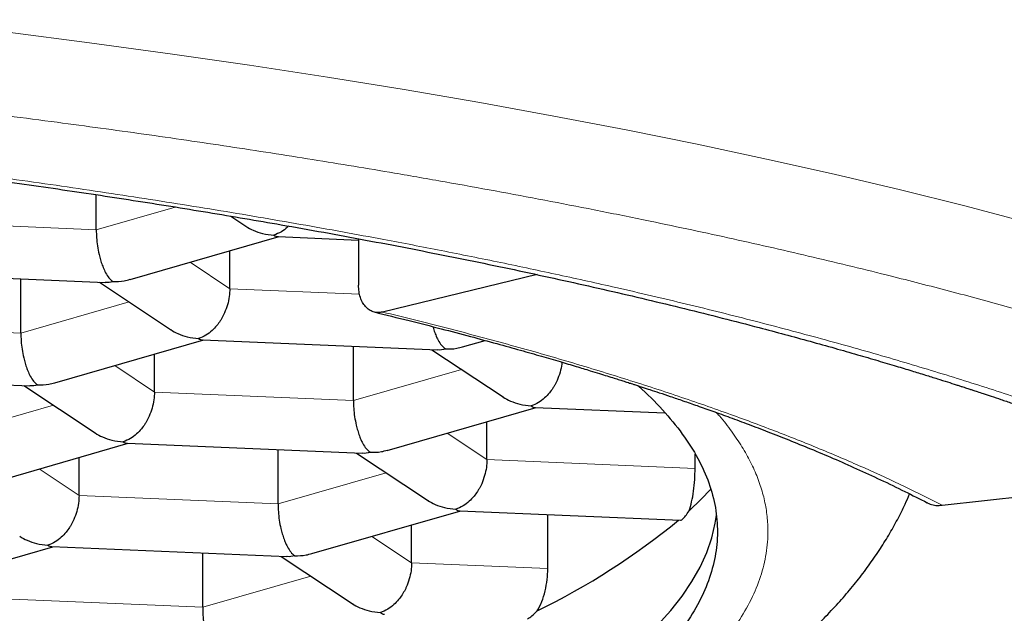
# Model space of a CAD drawing. Header units: millimetres. Extents: x 8 to 623, y 12 to 616.
# Tile 41 of 48: x 329.63 to 332.56, y 542.41 to 544.17. Entities that reach past the tile are written whole.
import ezdxf

# ---------------------------------------------------------------- set-up
doc = ezdxf.new("R2010")
doc.units = ezdxf.units.MM

msp = doc.modelspace()

# ---------------------------------------------------------------- linework, layer by layer
at = {"color": 7, "linetype": 'Continuous', "lineweight": 30}
for p, q in [((329.8571, 543.5471), (329.8571, 543.6511)), ((330.2572, 543.5874), (330.3015, 543.5579)), ((329.9577, 543.399), (330.4003, 543.5266)), ((330.3972, 543.5267), (330.6366, 543.5165)), ((330.6366, 543.5202), (330.6366, 543.3823)), ((330.254, 543.3717), (330.254, 543.4844)), ((329.185, 543.42), (329.8836, 543.3902)), ((329.6331, 543.2398), (329.6331, 543.4009)), ((331.1669, 543.4136), (330.7073, 543.3024)), ((329.8663, 543.3909), (330.0776, 543.2505)), ((329.7337, 543.0916), (330.1763, 543.2192)), ((330.1732, 543.2194), (330.8718, 543.1896)), ((330.9459, 543.1984), (331.0131, 543.2177)), ((330.6213, 543.0392), (330.6213, 543.2003)), ((330.8545, 543.1903), (331.0658, 543.0499)), ((330.03, 543.0644), (330.03, 543.1771)), ((328.961, 543.1126), (329.6596, 543.0828)), ((329.6423, 543.0836), (329.8536, 542.9432)), ((330.7219, 542.891), (331.1645, 543.0186)), ((331.1614, 543.0188), (331.547, 543.0023)), ((331.0182, 542.8638), (331.0182, 542.9765)), ((329.5097, 542.7843), (329.9523, 542.9119)), ((329.9492, 542.912), (330.6478, 542.8822)), ((329.806, 542.7571), (329.806, 542.8697)), ((330.3973, 542.7318), (330.3973, 542.8929)), ((330.6305, 542.883), (330.8418, 542.7426)), ((331.6366, 542.8374), (331.6366, 542.8794)), ((332.3706, 542.7277), (333.141, 542.8146)), ((330.4979, 542.5837), (330.9405, 542.7113)), ((330.9374, 542.7114), (331.5937, 542.6834)), ((331.1988, 542.5392), (331.1988, 542.7003)), ((330.7942, 542.5565), (330.7942, 542.6691)), ((329.2859, 542.477), (329.7283, 542.6045)), ((329.7251, 542.6047), (330.4238, 542.5749)), ((330.1733, 542.4245), (330.1733, 542.5856)), ((330.4065, 542.5756), (330.6177, 542.4352))]:
    msp.add_line(p, q, dxfattribs=at)
at = {"color": 8, "linetype": 'Continuous', "lineweight": 0}
for p, q in [((330.0913, 543.6146), (329.8571, 543.5471)), ((329.8571, 543.5471), (329.2658, 543.5723)), ((330.254, 543.3717), (330.1358, 543.4503)), ((330.6397, 543.3553), (330.254, 543.3717)), ((329.9544, 543.3324), (329.6331, 543.2398)), ((329.6331, 543.2398), (329.0418, 543.265)), ((330.03, 543.0644), (329.9118, 543.143)), ((330.9426, 543.1318), (330.6213, 543.0392)), ((330.6213, 543.0392), (330.03, 543.0644)), ((329.7304, 543.025), (329.4091, 542.9324)), ((331.0182, 542.8638), (330.9, 542.9424)), ((331.6366, 542.8374), (331.0182, 542.8638)), ((329.806, 542.7571), (329.6878, 542.8356)), ((330.7186, 542.8244), (330.3973, 542.7318)), ((330.3973, 542.7318), (329.806, 542.7571)), ((330.7942, 542.5565), (330.676, 542.635)), ((331.1988, 542.5392), (330.7942, 542.5565)), ((330.4946, 542.5171), (330.1733, 542.4245)), ((330.1733, 542.4245), (329.582, 542.4497))]:
    msp.add_line(p, q, dxfattribs=at)
at = {"color": 8, "linetype": 'Continuous', "lineweight": 0, "flags": 128}
for points in [[(329.8369, 544.1032), (329.594, 544.1343)], [(332.6241, 543.5688), (332.438, 543.6178), (332.2467, 543.6655), (332.0503, 543.712), (331.8489, 543.7573), (331.6427, 543.8013), (331.4319, 543.8439), (331.2164, 543.8852), (330.9966, 543.9252), (330.7725, 543.9637), (330.5444, 544.0008), (330.3123, 544.0364), (330.0764, 544.0706), (329.8369, 544.1032)]]:
    msp.add_lwpolyline(points, dxfattribs=at)
at = {"color": 7, "linetype": 'Continuous', "lineweight": 30, "flags": 128}
for points in [[(331.6187, 542.7111), (331.655, 542.7458), (331.6828, 542.7747)], [(331.5261, 542.3717), (331.5644, 542.4145), (331.5981, 542.4574), (331.6272, 542.5005), (331.6515, 542.5438), (331.6712, 542.5873), (331.6861, 542.6308), (331.6964, 542.6745), (331.7, 542.6982)]]:
    msp.add_lwpolyline(points, dxfattribs=at)
at = {"color": 7, "linetype": 'Continuous', "lineweight": 30}
msp.add_arc((330.2335, 544.3281), 2.1302, 296.001, 309.4706, dxfattribs=at)
at = {"color": 8, "linetype": 'Continuous', "lineweight": 0}
for points, knots in [([(319.8649, 539.4932), (319.7787, 539.5048), (319.6065, 539.528), (319.3537, 539.565), (319.1053, 539.6037), (318.8919, 539.639), (318.7115, 539.6704), (318.5627, 539.6973), (318.4151, 539.725), (318.2667, 539.754), (318.0841, 539.7909), (317.8707, 539.8364), (317.6316, 539.8907), (317.4468, 539.9354), (317.3121, 539.9696), (317.2242, 539.9924), (317.1375, 540.0155), (317.0519, 540.0388), (316.9674, 540.0625), (316.8559, 540.0945), (316.7194, 540.1352), (316.5607, 540.1851), (316.4074, 540.2359), (316.2595, 540.2876), (316.1171, 540.3401), (315.9801, 540.3936), (315.8485, 540.448), (315.7156, 540.5063), (315.5826, 540.5685), (315.4511, 540.6347), (315.3279, 540.7018), (315.213, 540.7697), (315.1064, 540.8384), (315.0081, 540.908), (314.9182, 540.9783), (314.8368, 541.0492), (314.7642, 541.1205), (314.7005, 541.1922), (314.6455, 541.2644), (314.5994, 541.337), (314.5621, 541.4099), (314.534, 541.4822), (314.5148, 541.5536), (314.5041, 541.6241), (314.5016, 541.6945), (314.5065, 541.7537), (314.5148, 541.8017), (314.5234, 541.8385), (314.5343, 541.8754), (314.5474, 541.9122), (314.5628, 541.949), (314.5866, 541.9986), (314.6224, 542.0609), (314.675, 542.1356), (314.7368, 542.2098), (314.8029, 542.2783), (314.8711, 542.3411), (314.9393, 542.3984), (315.0119, 542.4542), (315.0989, 542.5162), (315.2027, 542.5839), (315.3279, 542.6582), (315.4629, 542.7314), (315.6077, 542.8036), (315.7566, 542.8722), (315.9081, 542.937), (316.0607, 542.9982), (316.2205, 543.0583), (316.3666, 543.1099), (316.4964, 543.1536), (316.6077, 543.1896), (316.7222, 543.2253), (316.8418, 543.2612), (316.9945, 543.3054), (317.1825, 543.357), (317.407, 543.4148), (317.5919, 543.4595), (317.733, 543.4921), (317.8273, 543.5134), (317.9228, 543.5344), (318.0194, 543.5551), (318.1171, 543.5755), (318.2495, 543.6025), (318.4178, 543.6355), (318.624, 543.6739), (318.8339, 543.711), (319.0476, 543.7468), (319.2649, 543.7812), (319.4859, 543.8144), (319.7107, 543.8462), (319.9516, 543.8784), (320.2088, 543.9105), (320.4826, 543.9424), (320.7598, 543.9722), (321.0404, 543.9999), (321.3245, 544.0257), (321.612, 544.0495), (321.9026, 544.0713), (322.1956, 544.0909), (322.4905, 544.1085), (322.7871, 544.1239), (323.0853, 544.1372), (323.3852, 544.1484), (323.6868, 544.1574), (323.9855, 544.1642), (324.2808, 544.1689), (324.572, 544.1715), (324.8631, 544.1721), (325.1079, 544.1709), (325.3063, 544.1689), (325.4586, 544.1668), (325.6108, 544.1641), (325.763, 544.161), (325.9151, 544.1572), (326.1203, 544.1515), (326.3778, 544.1428), (326.6867, 544.1301), (326.9935, 544.1151), (327.2764, 544.0992), (327.536, 544.0827), (327.7727, 544.0661), (328.0036, 544.0486), (328.2597, 544.0275), (328.5398, 544.0024), (328.8468, 543.9722), (329.1494, 543.9395), (329.4482, 543.9046), (329.6433, 543.8793), (329.741, 543.8667)], [0, 0, 0, 0, 0.009145, 0.018275, 0.027397, 0.036518, 0.042254, 0.047995, 0.053742, 0.059572, 0.065667, 0.075808, 0.085937, 0.096064, 0.100045, 0.104027, 0.108013, 0.112001, 0.115994, 0.11999, 0.128045, 0.136085, 0.144116, 0.152142, 0.16017, 0.168204, 0.176249, 0.184311, 0.193712, 0.203093, 0.212464, 0.221831, 0.231205, 0.240592, 0.250001, 0.259401, 0.268783, 0.278154, 0.287521, 0.296895, 0.306282, 0.31569, 0.32471, 0.333713, 0.342705, 0.351695, 0.356405, 0.361118, 0.365834, 0.370554, 0.375279, 0.380011, 0.389706, 0.399383, 0.40905, 0.418718, 0.42632, 0.433931, 0.441557, 0.448754, 0.459003, 0.469241, 0.479479, 0.489729, 0.5, 0.509143, 0.518271, 0.527392, 0.536514, 0.542251, 0.547993, 0.553741, 0.559572, 0.565667, 0.575808, 0.585936, 0.596064, 0.600045, 0.604027, 0.608012, 0.612001, 0.615993, 0.61999, 0.628045, 0.636085, 0.644116, 0.652142, 0.66017, 0.668204, 0.676249, 0.684311, 0.693711, 0.703093, 0.712464, 0.721831, 0.731205, 0.740592, 0.75, 0.759401, 0.768783, 0.778153, 0.787521, 0.796894, 0.806281, 0.81569, 0.82471, 0.833713, 0.842705, 0.851695, 0.856405, 0.861118, 0.865834, 0.870554, 0.875279, 0.880011, 0.889706, 0.899383, 0.90905, 0.918718, 0.92632, 0.933931, 0.941557, 0.948756, 0.959006, 0.969245, 0.979483, 0.989731, 1, 1, 1, 1]), ([(329.741, 543.8667), (329.8272, 543.8551), (329.9994, 543.8319), (330.2522, 543.7948), (330.5006, 543.7562), (330.714, 543.7208), (330.8944, 543.6894), (331.0432, 543.6625), (331.1908, 543.6348), (331.3392, 543.6059), (331.5218, 543.569), (331.7352, 543.5235), (331.9743, 543.4692), (332.159, 543.4244), (332.2938, 543.3903), (332.3817, 543.3675), (332.4684, 543.3444), (332.554, 543.321), (332.6385, 543.2974), (332.75, 543.2654), (332.8865, 543.2246), (333.0452, 543.1747), (333.1985, 543.124), (333.3464, 543.0723), (333.4889, 543.0197), (333.6258, 542.9662), (333.7574, 542.9119), (333.8903, 542.8536), (334.0233, 542.7914), (334.1548, 542.7251), (334.278, 542.6581), (334.3929, 542.5902), (334.4995, 542.5214), (334.5978, 542.4519), (334.6877, 542.3816), (334.7691, 542.3107), (334.8417, 542.2393), (334.9054, 542.1676), (334.9604, 542.0955), (335.0065, 542.0229), (335.0438, 541.95), (335.0719, 541.8777), (335.0911, 541.8063), (335.1018, 541.7358), (335.1043, 541.6654), (335.0994, 541.6062), (335.0911, 541.5582), (335.0825, 541.5213), (335.0717, 541.4845), (335.0585, 541.4477), (335.0431, 541.4109), (335.0193, 541.3612), (334.9835, 541.2989), (334.931, 541.2242), (334.8691, 541.15), (334.803, 541.0816), (334.7348, 541.0187), (334.6666, 540.9615), (334.594, 540.9056), (334.507, 540.8437), (334.4032, 540.7759), (334.278, 540.7017), (334.143, 540.6284), (333.9982, 540.5562), (333.8493, 540.4877), (333.6978, 540.4229), (333.5452, 540.3616), (333.3854, 540.3016), (333.2393, 540.2499), (333.1095, 540.2063), (332.9982, 540.1703), (332.8837, 540.1346), (332.7641, 540.0987), (332.6114, 540.0545), (332.4234, 540.0029), (332.1989, 539.945), (332.014, 539.9003), (331.8729, 539.8677), (331.7786, 539.8465), (331.6831, 539.8255), (331.5865, 539.8048), (331.4888, 539.7843), (331.3564, 539.7574), (331.1881, 539.7243), (330.9819, 539.686), (330.772, 539.6488), (330.5583, 539.6131), (330.341, 539.5786), (330.12, 539.5455), (329.8952, 539.5137), (329.6543, 539.4815), (329.3971, 539.4493), (329.1234, 539.4175), (328.8461, 539.3877), (328.5655, 539.3599), (328.2814, 539.3341), (327.9939, 539.3103), (327.7033, 539.2886), (327.4103, 539.2689), (327.1154, 539.2514), (326.8188, 539.2359), (326.5206, 539.2226), (326.2207, 539.2115), (325.9191, 539.2024), (325.6204, 539.1956), (325.3251, 539.191), (325.0339, 539.1884), (324.7428, 539.1878), (324.498, 539.189), (324.2996, 539.191), (324.1474, 539.1931), (323.9951, 539.1957), (323.843, 539.1989), (323.6908, 539.2026), (323.4856, 539.2084), (323.2281, 539.217), (322.9192, 539.2297), (322.6125, 539.2447), (322.3295, 539.2607), (322.0699, 539.2772), (321.8332, 539.2937), (321.6023, 539.3113), (321.3462, 539.3323), (321.0661, 539.3574), (320.7592, 539.3877), (320.4565, 539.4204), (320.1578, 539.4553), (319.9626, 539.4805), (319.8649, 539.4932)], [0, 0, 0, 0, 0.009145, 0.018275, 0.027397, 0.036517, 0.042254, 0.047995, 0.053742, 0.059572, 0.065667, 0.075808, 0.085937, 0.096064, 0.100045, 0.104027, 0.108012, 0.112001, 0.115993, 0.11999, 0.128045, 0.136085, 0.144116, 0.152142, 0.16017, 0.168204, 0.176249, 0.184311, 0.193711, 0.203093, 0.212463, 0.221832, 0.231205, 0.240592, 0.25, 0.259401, 0.268783, 0.278153, 0.287521, 0.296895, 0.306281, 0.31569, 0.32471, 0.333713, 0.342705, 0.351695, 0.356405, 0.361118, 0.365833, 0.370554, 0.375279, 0.380011, 0.389706, 0.399383, 0.40905, 0.418718, 0.42632, 0.433931, 0.441557, 0.448754, 0.459003, 0.469241, 0.479479, 0.489729, 0.5, 0.509143, 0.518272, 0.527393, 0.536514, 0.542251, 0.547993, 0.553741, 0.559572, 0.565667, 0.575808, 0.585936, 0.596064, 0.600045, 0.604027, 0.608013, 0.612001, 0.615993, 0.61999, 0.628045, 0.636085, 0.644116, 0.652142, 0.66017, 0.668204, 0.676249, 0.684311, 0.693712, 0.703093, 0.712464, 0.721831, 0.731205, 0.740592, 0.750001, 0.759401, 0.768783, 0.778153, 0.787521, 0.796895, 0.806281, 0.81569, 0.82471, 0.833713, 0.842705, 0.851695, 0.856405, 0.861118, 0.865834, 0.870554, 0.875279, 0.880011, 0.889706, 0.899383, 0.90905, 0.918718, 0.92632, 0.933931, 0.941557, 0.948756, 0.959007, 0.969245, 0.979483, 0.989731, 1, 1, 1, 1]), ([(320.1885, 539.6365), (320.2697, 539.6259), (320.4321, 539.6049), (320.6801, 539.5755), (320.9311, 539.5478), (321.1671, 539.5237), (321.3873, 539.5028), (321.5912, 539.4847), (321.8009, 539.4674), (322.0406, 539.4491), (322.3108, 539.4304), (322.608, 539.4124), (322.8546, 539.3994), (323.0495, 539.3903), (323.1918, 539.3842), (323.3346, 539.3786), (323.4779, 539.3735), (323.6657, 539.3675), (323.898, 539.3614), (324.175, 539.356), (324.4522, 539.3526), (324.7296, 539.3512), (325.0073, 539.3516), (325.2851, 539.354), (325.5805, 539.3587), (325.8928, 539.3659), (326.221, 539.3764), (326.5472, 539.3895), (326.8714, 539.4053), (327.1935, 539.4239), (327.498, 539.4442), (327.7846, 539.4656), (328.0531, 539.4878), (328.3185, 539.5119), (328.5807, 539.5379), (328.8399, 539.5658), (329.0958, 539.5955), (329.3449, 539.6266), (329.5868, 539.6591), (329.8212, 539.6926), (330.0513, 539.7277), (330.2413, 539.7585), (330.3932, 539.7843), (330.5086, 539.8045), (330.6228, 539.8252), (330.7358, 539.8463), (330.8477, 539.8678), (330.997, 539.8974), (331.1814, 539.9356), (331.3977, 539.9834), (331.6077, 540.0326), (331.7968, 540.0798), (331.9666, 540.1244), (332.1183, 540.1663), (332.2632, 540.2083), (332.4206, 540.2561), (332.5884, 540.3101), (332.7665, 540.3714), (332.9364, 540.4341), (333.098, 540.4981), (333.2455, 540.561), (333.3799, 540.6225), (333.5017, 540.6825), (333.6163, 540.7432), (333.716, 540.8003), (333.8024, 540.8536), (333.8771, 540.9029), (333.9487, 540.9537), (334.0244, 541.0117), (334.1015, 541.077), (334.1761, 541.1489), (334.2297, 541.2086), (334.2673, 541.2557), (334.2926, 541.2902), (334.3157, 541.3247), (334.3367, 541.3594), (334.3613, 541.4048), (334.3867, 541.461), (334.4089, 541.528), (334.423, 541.5951), (334.4291, 541.6622), (334.4272, 541.7294), (334.4172, 541.7966), (334.3981, 541.868), (334.368, 541.9436), (334.325, 542.023), (334.2707, 542.1019), (334.2051, 542.1803), (334.1283, 542.2583), (334.0446, 542.3319), (333.956, 542.4012), (333.8642, 542.4662), (333.7646, 542.5304), (333.6572, 542.5939), (333.5421, 542.6565), (333.4192, 542.7185), (333.2904, 542.7787), (333.1564, 542.8372), (333.0178, 542.8939), (332.8728, 542.9496), (332.7454, 542.9956), (332.6387, 543.0323), (332.5551, 543.0602), (332.4696, 543.0879), (332.3825, 543.1152), (332.2935, 543.1423), (332.1712, 543.1784), (332.013, 543.223), (331.8158, 543.2753), (331.6122, 543.3262), (331.4174, 543.3719), (331.2327, 543.4129), (331.0596, 543.4497), (330.8859, 543.4847), (330.6882, 543.5228), (330.4652, 543.5634), (330.2118, 543.6065), (329.9527, 543.6476), (329.6884, 543.6868), (329.5078, 543.7112), (329.4174, 543.7234)], [0, 0, 0, 0, 0.009145, 0.018275, 0.027396, 0.036517, 0.043689, 0.050868, 0.058058, 0.065667, 0.075807, 0.085936, 0.096064, 0.100841, 0.105621, 0.110405, 0.115195, 0.11999, 0.129194, 0.13838, 0.147555, 0.156729, 0.165907, 0.175099, 0.184311, 0.195276, 0.206216, 0.217146, 0.228078, 0.239025, 0.25, 0.2594, 0.268781, 0.278152, 0.28752, 0.296893, 0.306281, 0.31569, 0.324709, 0.333712, 0.342704, 0.351694, 0.356404, 0.361117, 0.365833, 0.370553, 0.375279, 0.380011, 0.389705, 0.399382, 0.409049, 0.418717, 0.426319, 0.433931, 0.441557, 0.448754, 0.459002, 0.46924, 0.479479, 0.489729, 0.5, 0.509143, 0.518271, 0.527392, 0.536513, 0.543685, 0.550866, 0.558058, 0.565667, 0.575807, 0.585936, 0.596063, 0.600841, 0.605621, 0.610405, 0.615194, 0.619991, 0.629194, 0.63838, 0.647555, 0.656729, 0.665907, 0.675098, 0.684311, 0.695275, 0.706216, 0.717146, 0.728078, 0.739025, 0.749999, 0.7594, 0.768782, 0.778152, 0.78752, 0.796894, 0.806281, 0.81569, 0.824709, 0.833712, 0.842704, 0.851694, 0.856404, 0.861117, 0.865833, 0.870553, 0.875278, 0.880011, 0.889705, 0.899382, 0.909049, 0.918717, 0.926319, 0.933931, 0.941557, 0.948756, 0.959006, 0.969245, 0.979483, 0.989731, 1, 1, 1, 1]), ([(330.7073, 543.3024), (330.7709, 543.2867), (330.8979, 543.2554), (331.0803, 543.2066), (331.2564, 543.1565), (331.4255, 543.1049), (331.5878, 543.0521), (331.74, 542.9989), (331.8823, 542.9458), (332.015, 542.8927), (332.1407, 542.8387), (332.2601, 542.7838), (332.3337, 542.7464), (332.3706, 542.7277)], [0, 0, 0, 0, 0.093425, 0.186698, 0.279916, 0.37318, 0.466586, 0.56008, 0.64807, 0.735972, 0.823872, 0.911856, 1, 1, 1, 1]), ([(331.6992, 543.0037), (331.7025, 543.0002), (331.7199, 542.9816), (331.7455, 542.9476), (331.7768, 542.9018), (331.8024, 542.8559), (331.8229, 542.81), (331.8382, 542.7638), (331.8484, 542.7176), (331.8532, 542.672), (331.8531, 542.6189), (331.8447, 542.5584), (331.8238, 542.49), (331.7914, 542.4218), (331.753, 542.3622), (331.7129, 542.311), (331.6747, 542.2683), (331.6321, 542.2258), (331.585, 542.1837), (331.5334, 542.1419), (331.4774, 542.1004), (331.4158, 542.0584), (331.3426, 542.0124), (331.2558, 541.9624), (331.1551, 541.9096), (331.0471, 541.8576), (330.9316, 541.8065), (330.8152, 541.759), (330.6992, 541.7148), (330.5851, 541.674), (330.4664, 541.6341), (330.343, 541.595), (330.2149, 541.5568), (330.0822, 541.5195), (329.9361, 541.4807), (329.776, 541.4408), (329.6011, 541.4001), (329.4208, 541.361), (329.235, 541.3234), (329.0439, 541.2873), (328.8474, 541.2528), (328.6461, 541.22), (328.4405, 541.1888), (328.2308, 541.1594), (328.0172, 541.1318), (327.7995, 541.106), (327.5795, 541.0822), (327.3578, 541.0603), (327.135, 541.0403), (326.9099, 541.0223), (326.6824, 541.006), (326.4525, 540.9917), (326.2355, 540.98), (326.0321, 540.9706), (325.843, 540.9631), (325.6534, 540.9569), (325.4632, 540.952), (325.2726, 540.9482), (325.0814, 540.9458), (324.893, 540.9446), (324.6736, 540.9446), (324.4237, 540.9467), (324.1409, 540.9518), (323.8589, 540.9594), (323.6722, 540.9669), (323.5787, 540.9706)], [0, 0, 0, 0, 0.00326, 0.017193, 0.031098, 0.044982, 0.058859, 0.072737, 0.086625, 0.100537, 0.113793, 0.1344, 0.154975, 0.175552, 0.196163, 0.209306, 0.222422, 0.235521, 0.248614, 0.261706, 0.274808, 0.287927, 0.30175, 0.319229, 0.33668, 0.354124, 0.37158, 0.389069, 0.403881, 0.41866, 0.433418, 0.448165, 0.462916, 0.477682, 0.492476, 0.510123, 0.527724, 0.545299, 0.56287, 0.580458, 0.598084, 0.61573, 0.633331, 0.650907, 0.668478, 0.686066, 0.703691, 0.720968, 0.738203, 0.755413, 0.772619, 0.78984, 0.807096, 0.82103, 0.834934, 0.848819, 0.862695, 0.876573, 0.890462, 0.904373, 0.917625, 0.938227, 0.958802, 0.979381, 1, 1, 1, 1])]:
    msp.add_open_spline(points, degree=3, knots=knots, dxfattribs=at)
at = {"color": 7, "linetype": 'Continuous', "lineweight": 30}
for points, knots in [([(315.428, 541.9225), (315.428, 541.9261), (315.428, 541.933), (315.4286, 541.9441), (315.4296, 541.9556), (315.431, 541.9663), (315.4324, 541.9756), (315.4338, 541.9834), (315.4352, 541.9905), (315.4367, 541.997), (315.4384, 542.004), (315.4406, 542.0122), (315.4433, 542.0213), (315.4462, 542.0305), (315.449, 542.0387), (315.4517, 542.0459), (315.4541, 542.0522), (315.4565, 542.0582), (315.4594, 542.0651), (315.463, 542.0733), (315.4675, 542.0829), (315.4729, 542.0938), (315.4786, 542.1047), (315.4843, 542.115), (315.4895, 542.1239), (315.4943, 542.132), (315.4987, 542.139), (315.5025, 542.145), (315.5059, 542.1503), (315.51, 542.1564), (315.5153, 542.1643), (315.5222, 542.1742), (315.5301, 542.1849), (315.539, 542.1968), (315.5489, 542.2093), (315.5596, 542.2224), (315.5704, 542.2351), (315.5808, 542.247), (315.591, 542.2583), (315.6005, 542.2684), (315.6098, 542.2782), (315.6195, 542.2881), (315.6306, 542.2993), (315.6435, 542.3118), (315.658, 542.3255), (315.6741, 542.3403), (315.6908, 542.3551), (315.7074, 542.3694), (315.7226, 542.3822), (315.7382, 542.3949), (315.7541, 542.4076), (315.7704, 542.4204), (315.7852, 542.4317), (315.7989, 542.442), (315.8118, 542.4515), (315.825, 542.461), (315.8392, 542.4712), (315.8559, 542.4829), (315.8758, 542.4966), (315.8995, 542.5126), (315.923, 542.5279), (315.9446, 542.5417), (315.9622, 542.5528), (315.9782, 542.5627), (315.992, 542.5711), (316.0034, 542.578), (316.0129, 542.5837), (316.0213, 542.5886), (316.0323, 542.5951), (316.0473, 542.6039), (316.0668, 542.6151), (316.0886, 542.6274), (316.1134, 542.6412), (316.1417, 542.6566), (316.1744, 542.6741), (316.2049, 542.6899), (316.232, 542.7037), (316.2543, 542.7149), (316.278, 542.7266), (316.3018, 542.7382), (316.3241, 542.749), (316.3443, 542.7585), (316.3613, 542.7665), (316.3747, 542.7727), (316.3848, 542.7774), (316.3972, 542.7831), (316.415, 542.7913), (316.4398, 542.8024), (316.469, 542.8154), (316.5028, 542.8301), (316.5428, 542.8473), (316.5895, 542.8669), (316.6436, 542.889), (316.7041, 542.913), (316.7596, 542.9344), (316.8081, 542.9528), (316.8481, 542.9676), (316.8901, 542.9829), (316.9341, 542.9987), (316.9797, 543.0147), (317.0222, 543.0294), (317.0591, 543.0419), (317.0882, 543.0517), (317.1116, 543.0595), (317.1307, 543.0657), (317.1484, 543.0715), (317.1681, 543.0779), (317.1927, 543.0859), (317.2224, 543.0953), (317.2576, 543.1065), (317.2978, 543.119), (317.3417, 543.1325), (317.4166, 543.1551), (317.521, 543.1856), (317.655, 543.2231), (317.7875, 543.2586), (317.9182, 543.2922), (318.0467, 543.324), (318.1726, 543.3539), (318.2962, 543.3823), (318.4173, 543.4091), (318.535, 543.4343), (318.6475, 543.4576), (318.7542, 543.479), (318.8546, 543.4986), (318.9485, 543.5165), (319.0297, 543.5315), (319.0989, 543.5441), (319.157, 543.5545), (319.2106, 543.5639), (319.2537, 543.5714), (319.2859, 543.5769), (319.3071, 543.5805), (319.325, 543.5836), (319.3433, 543.5867), (319.3671, 543.5907), (319.3985, 543.5959), (319.4384, 543.6025), (319.4846, 543.61), (319.5352, 543.6182), (319.5882, 543.6266), (319.6425, 543.6351), (319.732, 543.6489), (319.8599, 543.668), (320.0234, 543.6914), (320.19, 543.7141), (320.3591, 543.7361), (320.5368, 543.7582), (320.7409, 543.7821), (320.9707, 543.8074), (321.226, 543.8334), (321.4875, 543.8579), (321.7549, 543.8807), (322.0282, 543.9018), (322.3072, 543.9212), (322.5916, 543.9387), (322.8815, 543.9542), (323.1764, 543.9677), (323.4761, 543.979), (323.7805, 543.9881), (324.0892, 543.995), (324.4019, 543.9994), (324.7182, 544.0013), (325.036, 544.0007), (325.3527, 543.9976), (325.6662, 543.992), (325.9755, 543.984), (326.2804, 543.9736), (326.5807, 543.9611), (326.8759, 543.9464), (327.166, 543.9296), (327.4507, 543.9109), (327.7298, 543.8903), (328.0031, 543.868), (328.2704, 543.8439), (328.5316, 543.8183), (328.7867, 543.791), (329.0354, 543.7624), (329.2776, 543.7324), (329.5134, 543.7011), (329.7432, 543.6686), (329.9683, 543.6347), (330.1898, 543.5992), (330.4204, 543.56), (330.6591, 543.5167), (330.9046, 543.469), (331.1447, 543.4191), (331.379, 543.367), (331.6071, 543.3127), (331.7804, 543.2686), (331.9032, 543.2359), (331.9782, 543.2154), (332.0502, 543.1953), (332.1173, 543.1761), (332.1782, 543.1583), (332.2319, 543.1423), (332.2788, 543.128), (332.3194, 543.1155), (332.3549, 543.1044), (332.3853, 543.0948), (332.4073, 543.0878), (332.4223, 543.0829), (332.4315, 543.08), (332.4396, 543.0773), (332.4468, 543.075), (332.4539, 543.0727), (332.4632, 543.0697), (332.4765, 543.0653), (332.4948, 543.0593), (332.5183, 543.0515), (332.5467, 543.0419), (332.5816, 543.0301), (332.6226, 543.016), (332.667, 543.0004), (332.7107, 542.9847), (332.7517, 542.9698), (332.7898, 542.9558), (332.8251, 542.9425), (332.8576, 542.9301), (332.8915, 542.917), (332.9257, 542.9035), (332.9594, 542.8901), (332.9886, 542.8782), (333.0149, 542.8674), (333.0396, 542.8571), (333.0636, 542.847), (333.0876, 542.8368), (333.1115, 542.8265), (333.1367, 542.8155), (333.1637, 542.8035), (333.194, 542.7899), (333.2277, 542.7745), (333.2646, 542.7572), (333.3038, 542.7385), (333.3436, 542.7189), (333.3829, 542.6992), (333.4185, 542.6809), (333.4505, 542.6639), (333.4793, 542.6484), (333.5075, 542.6329), (333.5348, 542.6176), (333.5601, 542.603), (333.5827, 542.5898), (333.602, 542.5783), (333.6186, 542.5683), (333.6326, 542.5597), (333.6452, 542.5518), (333.6589, 542.5432), (333.6751, 542.5329), (333.6942, 542.5206), (333.7158, 542.5063), (333.738, 542.4912), (333.7605, 542.4756), (333.7824, 542.46), (333.8035, 542.4446), (333.8223, 542.4305), (333.8379, 542.4185), (333.8513, 542.408), (333.864, 542.3979), (333.877, 542.3874), (333.893, 542.3741), (333.9118, 542.358), (333.9329, 542.3393), (333.9536, 542.3202), (333.9734, 542.3012), (333.9917, 542.2829), (334.0089, 542.2648), (334.0252, 542.247), (334.0407, 542.2291), (334.055, 542.2119), (334.0675, 542.196), (334.0785, 542.1813), (334.0883, 542.1676), (334.0963, 542.1559), (334.1033, 542.1453), (334.1096, 542.1353), (334.1167, 542.1236), (334.1232, 542.1122), (334.1287, 542.1019), (334.133, 542.0938), (334.1364, 542.0869), (334.1392, 542.0811), (334.1417, 542.0757), (334.1447, 542.0692), (334.1482, 542.0611), (334.1521, 542.0514), (334.1558, 542.0417), (334.1591, 542.0323), (334.162, 542.0234), (334.1644, 542.0152), (334.1664, 542.0083), (334.168, 542.0019), (334.1696, 541.9955), (334.1711, 541.9883), (334.1724, 541.9817), (334.1734, 541.976), (334.1742, 541.9714), (334.1748, 541.9672), (334.1753, 541.9632), (334.1758, 541.9591), (334.1764, 541.9544), (334.1769, 541.9484), (334.1775, 541.9409), (334.1779, 541.9321), (334.1779, 541.9259), (334.178, 541.9225)], [0, 0, 0, 0, 0.003188, 0.006036, 0.008547, 0.010803, 0.012858, 0.014712, 0.016316, 0.017793, 0.019277, 0.021119, 0.023338, 0.02538, 0.027201, 0.028758, 0.030053, 0.031262, 0.03261, 0.034379, 0.036354, 0.038547, 0.040958, 0.042843, 0.044624, 0.046189, 0.047539, 0.048674, 0.0496, 0.050558, 0.052118, 0.053958, 0.055988, 0.058005, 0.060377, 0.062719, 0.064962, 0.067042, 0.068957, 0.070784, 0.072272, 0.073949, 0.07582, 0.077915, 0.080242, 0.08263, 0.085218, 0.08756, 0.089655, 0.091504, 0.093789, 0.095844, 0.09768, 0.099298, 0.100817, 0.102258, 0.103875, 0.105699, 0.107872, 0.110412, 0.113318, 0.115201, 0.117017, 0.118595, 0.119935, 0.121038, 0.121903, 0.122634, 0.123411, 0.12501, 0.126789, 0.128747, 0.1309, 0.133352, 0.136128, 0.139226, 0.140942, 0.142743, 0.14463, 0.146584, 0.148346, 0.149828, 0.151216, 0.152215, 0.152858, 0.153481, 0.154991, 0.156798, 0.158902, 0.161304, 0.164003, 0.167306, 0.170953, 0.174942, 0.179272, 0.181677, 0.184176, 0.186769, 0.189455, 0.192236, 0.194998, 0.197031, 0.198725, 0.200081, 0.201099, 0.202009, 0.203128, 0.204458, 0.206165, 0.208127, 0.210344, 0.212811, 0.215338, 0.2225, 0.22942, 0.236097, 0.242533, 0.248725, 0.254676, 0.260383, 0.265945, 0.271246, 0.276233, 0.280895, 0.28523, 0.289241, 0.292925, 0.29554, 0.297962, 0.300191, 0.302222, 0.303301, 0.304169, 0.304825, 0.30551, 0.306415, 0.307736, 0.309353, 0.311264, 0.313346, 0.31547, 0.317637, 0.319846, 0.32614, 0.332754, 0.338931, 0.345364, 0.352053, 0.358987, 0.368145, 0.377413, 0.38679, 0.396277, 0.405873, 0.415579, 0.425394, 0.435319, 0.445353, 0.455496, 0.465748, 0.476109, 0.486579, 0.497159, 0.507833, 0.518446, 0.528951, 0.539351, 0.549644, 0.55983, 0.569909, 0.579882, 0.589748, 0.599507, 0.609159, 0.618704, 0.628142, 0.637472, 0.646696, 0.655813, 0.664822, 0.673724, 0.68259, 0.691503, 0.700463, 0.710975, 0.721551, 0.732191, 0.742893, 0.75366, 0.764489, 0.768308, 0.772134, 0.775921, 0.77944, 0.782661, 0.785586, 0.788071, 0.790292, 0.792249, 0.793942, 0.795372, 0.795948, 0.796467, 0.796929, 0.797333, 0.79768, 0.798154, 0.79891, 0.799967, 0.801323, 0.802979, 0.804936, 0.807473, 0.810265, 0.812938, 0.815462, 0.817837, 0.820064, 0.822142, 0.824072, 0.826615, 0.828844, 0.830759, 0.832487, 0.834178, 0.835834, 0.837454, 0.839195, 0.840907, 0.842828, 0.845041, 0.847545, 0.850339, 0.853419, 0.85659, 0.859754, 0.862911, 0.865387, 0.86786, 0.870328, 0.872792, 0.875187, 0.877256, 0.879085, 0.880673, 0.88202, 0.883166, 0.884422, 0.886129, 0.88808, 0.890343, 0.892953, 0.895292, 0.897853, 0.90044, 0.902702, 0.904631, 0.906217, 0.907808, 0.909528, 0.911372, 0.914312, 0.917407, 0.920595, 0.923819, 0.926956, 0.929866, 0.933039, 0.936141, 0.939206, 0.942114, 0.944686, 0.947187, 0.949644, 0.951228, 0.95315, 0.95541, 0.958009, 0.959835, 0.961448, 0.962831, 0.963984, 0.965008, 0.966114, 0.96803, 0.970124, 0.972251, 0.974302, 0.976323, 0.978137, 0.979728, 0.981013, 0.982506, 0.984209, 0.986018, 0.987144, 0.988199, 0.989183, 0.990097, 0.990947, 0.991945, 0.993441, 0.995283, 0.997469, 1, 1, 1, 1]), ([(329.8571, 543.5471), (329.8573, 543.5393), (329.8576, 543.5233), (329.8605, 543.4982), (329.8641, 543.479), (329.8674, 543.4656), (329.8697, 543.4576), (329.873, 543.447), (329.8779, 543.4334), (329.8853, 543.4176), (329.8951, 543.4023), (329.9025, 543.3963), (329.9065, 543.393)], [0, 0, 0, 0, 0.112228, 0.230125, 0.355029, 0.398445, 0.442811, 0.488131, 0.581673, 0.69813, 0.837517, 1, 1, 1, 1]), ([(330.3016, 543.5579), (330.3017, 543.5578), (330.3084, 543.5526), (330.325, 543.5446), (330.3528, 543.5342), (330.3739, 543.5321), (330.3852, 543.531)], [0, 0, 0, 0, 0.006845, 0.283207, 0.614196, 1, 1, 1, 1]), ([(330.4283, 543.558), (330.4273, 543.5568), (330.4206, 543.5496), (330.4061, 543.5392), (330.3925, 543.5339), (330.3852, 543.531)], [0, 0, 0, 0, 0.081277, 0.505534, 1, 1, 1, 1]), ([(330.3852, 543.531), (330.3891, 543.5285), (330.3932, 543.5259), (330.3971, 543.5268), (330.3972, 543.5268)], [0, 0, 0, 0, 0.969749, 1, 1, 1, 1]), ([(329.9065, 543.393), (329.899, 543.391), (329.8912, 543.3889), (329.8839, 543.3903), (329.8836, 543.3903)], [0, 0, 0, 0, 0.965217, 1, 1, 1, 1]), ([(329.9065, 543.393), (329.9178, 543.393), (329.9353, 543.3929), (329.9517, 543.3978), (329.9575, 543.3996)], [0, 0, 0, 0, 0.649967, 1, 1, 1, 1]), ([(330.254, 543.3717), (330.2537, 543.364), (330.253, 543.348), (330.2473, 543.3233), (330.2405, 543.3045), (330.2344, 543.2916), (330.2302, 543.2838), (330.2241, 543.2736), (330.2145, 543.2607), (330.2003, 543.2458), (330.1822, 543.2317), (330.1686, 543.2265), (330.1612, 543.2237)], [0, 0, 0, 0, 0.112257, 0.230176, 0.355059, 0.39845, 0.442795, 0.488136, 0.581694, 0.698139, 0.837525, 1, 1, 1, 1]), ([(330.7073, 543.3024), (330.7026, 543.3016), (330.6935, 543.2999), (330.6802, 543.3023), (330.668, 543.3084), (330.6571, 543.3181), (330.648, 543.3305), (330.6414, 543.3456), (330.6373, 543.3631), (330.6368, 543.3758), (330.6366, 543.3823)], [0, 0, 0, 0, 0.125572, 0.24733, 0.370097, 0.499032, 0.625445, 0.747579, 0.870728, 1, 1, 1, 1]), ([(330.6825, 543.3025), (330.7173, 543.294), (330.7847, 543.2776), (330.8799, 543.2533), (330.9667, 543.2304), (331.0452, 543.2091), (331.1156, 543.1895), (331.1781, 543.1716), (331.2332, 543.1555), (331.2814, 543.1411), (331.3203, 543.1293), (331.351, 543.1199), (331.3746, 543.1125), (331.3946, 543.1063), (331.4111, 543.101), (331.4242, 543.0969), (331.4341, 543.0937), (331.4412, 543.0915), (331.4476, 543.0894), (331.4554, 543.0869), (331.4664, 543.0833), (331.4825, 543.0781), (331.5042, 543.0709), (331.532, 543.0617), (331.5647, 543.0508), (331.6022, 543.0379), (331.6444, 543.0233), (331.691, 543.0068), (331.7418, 542.9884), (331.7965, 542.968), (331.8548, 542.9457), (331.9165, 542.9214), (331.9812, 542.895), (332.0486, 542.8665), (332.1181, 542.8359), (332.1894, 542.803), (332.2595, 542.7693), (332.3042, 542.7463), (332.326, 542.7352)], [0, 0, 0, 0, 0.05138, 0.099245, 0.1436, 0.184445, 0.221774, 0.255023, 0.284882, 0.311358, 0.334446, 0.349685, 0.362977, 0.374331, 0.383737, 0.391206, 0.396725, 0.400791, 0.4034, 0.407842, 0.414267, 0.42267, 0.435958, 0.452338, 0.471816, 0.494385, 0.520043, 0.5488, 0.580643, 0.615577, 0.653603, 0.694719, 0.738922, 0.786215, 0.836593, 0.890054, 0.946602, 1, 1, 1, 1]), ([(330.0776, 543.2505), (330.0778, 543.2504), (330.0845, 543.2452), (330.1012, 543.2372), (330.1289, 543.2268), (330.1499, 543.2248), (330.1612, 543.2237)], [0, 0, 0, 0, 0.009339, 0.285027, 0.615227, 1, 1, 1, 1]), ([(330.8574, 543.2589), (330.8575, 543.2583), (330.8585, 543.255), (330.8612, 543.2465), (330.8661, 543.2328), (330.8735, 543.217), (330.8833, 543.2017), (330.8907, 543.1957), (330.8947, 543.1924)], [0, 0, 0, 0, 0.0171257, 0.0970634, 0.2621306, 0.4674528, 0.7134079, 1, 1, 1, 1]), ([(329.6331, 543.2398), (329.6333, 543.232), (329.6336, 543.216), (329.6364, 543.1909), (329.6401, 543.1717), (329.6434, 543.1583), (329.6457, 543.1503), (329.649, 543.1397), (329.6539, 543.1261), (329.6613, 543.1103), (329.6711, 543.095), (329.6785, 543.0889), (329.6825, 543.0857)], [0, 0, 0, 0, 0.112219, 0.230116, 0.355021, 0.398437, 0.442803, 0.488087, 0.581672, 0.698129, 0.837517, 1, 1, 1, 1]), ([(330.1612, 543.2237), (330.1652, 543.2212), (330.1692, 543.2186), (330.173, 543.2194), (330.1732, 543.2195)], [0, 0, 0, 0, 0.969356, 1, 1, 1, 1]), ([(330.8947, 543.1924), (330.8872, 543.1904), (330.8794, 543.1883), (330.872, 543.1897), (330.8718, 543.1897)], [0, 0, 0, 0, 0.965198, 1, 1, 1, 1]), ([(330.8947, 543.1924), (330.9061, 543.1924), (330.9235, 543.1923), (330.94, 543.1973), (330.9457, 543.199)], [0, 0, 0, 0, 0.651919, 1, 1, 1, 1]), ([(331.2409, 543.1532), (331.2408, 543.1513), (331.2401, 543.1413), (331.2354, 543.1226), (331.2288, 543.1039), (331.2227, 543.091), (331.2186, 543.0833), (331.2125, 543.0732), (331.2029, 543.0602), (331.1886, 543.0453), (331.1705, 543.0311), (331.1568, 543.0259), (331.1494, 543.0231)], [0, 0, 0, 0, 0.028985, 0.157994, 0.293957, 0.34112, 0.389214, 0.438315, 0.540878, 0.66865, 0.821614, 1, 1, 1, 1]), ([(331.4666, 543.0832), (331.4673, 543.0827), (331.4957, 543.0591), (331.541, 543.0111), (331.601, 542.9396), (331.6467, 542.867), (331.6796, 542.794), (331.699, 542.7207), (331.7051, 542.6478), (331.6981, 542.5752), (331.6783, 542.5033), (331.6457, 542.4316), (331.6, 542.3598), (331.541, 542.2882), (331.4687, 542.2169), (331.3835, 542.1464), (331.2856, 542.0769), (331.1758, 542.0089), (331.0546, 541.9426), (330.9225, 541.8779), (330.7789, 541.8147), (330.6232, 541.7527), (330.4555, 541.692), (330.2759, 541.6328), (330.0857, 541.5756), (329.8853, 541.5204), (329.6763, 541.4678), (329.4593, 541.4177), (329.235, 541.3702), (329.0023, 541.325), (328.7604, 541.2822), (328.5095, 541.2416), (328.2499, 541.2036), (327.9836, 541.1683), (327.7112, 541.1359), (327.4348, 541.1066), (327.1551, 541.0804), (326.8727, 541.0573), (326.5865, 541.0372), (326.2951, 541.0199), (325.9991, 541.0057), (325.6991, 540.9946), (325.3973, 540.9866), (325.0944, 540.9819), (324.7927, 540.9804), (324.4929, 540.9821), (324.1954, 540.987), (323.899, 540.9947), (323.7028, 541.0024), (323.6048, 541.0063)], [0, 0, 0, 0, 0.0005195, 0.0220344, 0.0439413, 0.0658474, 0.0877539, 0.1096597, 0.1315665, 0.1530813, 0.1745968, 0.1961122, 0.2176273, 0.2395336, 0.2614403, 0.2833472, 0.3052535, 0.3271592, 0.3486753, 0.3701905, 0.3917056, 0.413221, 0.435127, 0.4570335, 0.4789397, 0.5008461, 0.5227523, 0.544268, 0.5657833, 0.5872986, 0.6088139, 0.6307203, 0.6526268, 0.6745332, 0.6964392, 0.7183458, 0.739861, 0.7613763, 0.7828917, 0.8044069, 0.8263134, 0.8482197, 0.8701261, 0.8920325, 0.9139389, 0.9354542, 0.9569695, 0.9784848, 1, 1, 1, 1]), ([(329.6825, 543.0857), (329.675, 543.0837), (329.6672, 543.0816), (329.6598, 543.0829), (329.6596, 543.083)], [0, 0, 0, 0, 0.965206, 1, 1, 1, 1]), ([(329.6825, 543.0857), (329.6939, 543.0856), (329.7113, 543.0856), (329.7278, 543.0905), (329.7335, 543.0922)], [0, 0, 0, 0, 0.651879, 1, 1, 1, 1]), ([(330.03, 543.0644), (330.0297, 543.0566), (330.0289, 543.0407), (330.0233, 543.016), (330.0165, 542.9972), (330.0104, 542.9842), (330.0062, 542.9764), (330.0001, 542.9663), (329.9905, 542.9534), (329.9763, 542.9384), (329.9582, 542.9244), (329.9446, 542.9192), (329.9372, 542.9164)], [0, 0, 0, 0, 0.112256, 0.230172, 0.355052, 0.398442, 0.442822, 0.488134, 0.581658, 0.6981, 0.837529, 1, 1, 1, 1]), ([(331.0658, 543.0499), (331.066, 543.0498), (331.0727, 543.0446), (331.0894, 543.0366), (331.117, 543.0262), (331.1381, 543.0242), (331.1494, 543.0231)], [0, 0, 0, 0, 0.009339, 0.285024, 0.615207, 1, 1, 1, 1]), ([(330.6213, 543.0392), (330.6215, 543.0314), (330.6218, 543.0153), (330.6246, 542.9903), (330.6283, 542.9711), (330.6316, 542.9577), (330.6339, 542.9497), (330.6372, 542.9391), (330.6421, 542.9255), (330.6495, 542.9096), (330.6593, 542.8944), (330.6667, 542.8883), (330.6707, 542.8851)], [0, 0, 0, 0, 0.112231, 0.230206, 0.355028, 0.398474, 0.442808, 0.48813, 0.581717, 0.698128, 0.837575, 1, 1, 1, 1]), ([(331.1494, 543.0231), (331.1534, 543.0206), (331.1574, 543.018), (331.1612, 543.0188), (331.1614, 543.0189)], [0, 0, 0, 0, 0.969352, 1, 1, 1, 1]), ([(329.8536, 542.9432), (329.8538, 542.943), (329.8605, 542.9379), (329.8772, 542.9298), (329.9048, 542.9195), (329.9259, 542.9175), (329.9372, 542.9164)], [0, 0, 0, 0, 0.009343, 0.285023, 0.615209, 1, 1, 1, 1]), ([(329.9372, 542.9164), (329.9412, 542.9138), (329.9452, 542.9113), (329.949, 542.9121), (329.9492, 542.9121)], [0, 0, 0, 0, 0.969352, 1, 1, 1, 1]), ([(330.6707, 542.8851), (330.6632, 542.8831), (330.6553, 542.881), (330.648, 542.8823), (330.6478, 542.8824)], [0, 0, 0, 0, 0.96163, 1, 1, 1, 1]), ([(330.6707, 542.8851), (330.6821, 542.885), (330.6995, 542.885), (330.716, 542.8899), (330.7217, 542.8916)], [0, 0, 0, 0, 0.65187, 1, 1, 1, 1]), ([(331.0182, 542.8638), (331.0178, 542.856), (331.0171, 542.84), (331.0115, 542.8153), (331.0048, 542.7966), (330.9987, 542.7837), (330.9945, 542.776), (330.9884, 542.7658), (330.9789, 542.7529), (330.9646, 542.7379), (330.9465, 542.7238), (330.9328, 542.7186), (330.9254, 542.7158)], [0, 0, 0, 0, 0.112806, 0.230624, 0.354916, 0.397971, 0.441919, 0.486787, 0.580556, 0.697268, 0.837045, 1, 1, 1, 1]), ([(331.6187, 542.7111), (331.6214, 542.7196), (331.6267, 542.7363), (331.6323, 542.7691), (331.636, 542.8036), (331.6364, 542.8262), (331.6366, 542.8374)], [0, 0, 0, 0, 0.259833, 0.513058, 0.759744, 1, 1, 1, 1]), ([(324.803, 540.9298), (324.8496, 540.9299), (324.9156, 540.93), (325.0136, 540.9306), (325.0982, 540.9312), (325.1992, 540.9324), (325.3054, 540.934), (325.4169, 540.9361), (325.532, 540.9387), (325.6499, 540.9419), (325.7699, 540.9456), (325.8915, 540.9498), (326.0143, 540.9547), (326.138, 540.9601), (326.2624, 540.966), (326.3872, 540.9726), (326.5123, 540.9797), (326.6375, 540.9874), (326.7627, 540.9957), (326.8878, 541.0046), (327.0126, 541.0141), (327.1371, 541.0242), (327.2613, 541.0348), (327.3849, 541.046), (327.508, 541.0578), (327.6304, 541.0701), (327.7522, 541.0831), (327.8732, 541.0966), (327.9933, 541.1107), (328.1126, 541.1253), (328.231, 541.1405), (328.3484, 541.1563), (328.4647, 541.1726), (328.58, 541.1894), (328.6942, 541.2068), (328.8072, 541.2248), (328.919, 541.2433), (329.0295, 541.2623), (329.1388, 541.2819), (329.2467, 541.3019), (329.3533, 541.3226), (329.4585, 541.3437), (329.5622, 541.3653), (329.6645, 541.3875), (329.7653, 541.4102), (329.8646, 541.4334), (329.9624, 541.4571), (330.0586, 541.4813), (330.1532, 541.5061), (330.2462, 541.5314), (330.3375, 541.5572), (330.4272, 541.5835), (330.5152, 541.6103), (330.6016, 541.6377), (330.6862, 541.6656), (330.7692, 541.694), (330.8504, 541.7231), (330.9299, 541.7527), (331.0077, 541.7829), (331.0837, 541.8137), (331.158, 541.8452), (331.2305, 541.8774), (331.3013, 541.9102), (331.3703, 541.9438), (331.4375, 541.9782), (331.5029, 542.0134), (331.5665, 542.0494), (331.6281, 542.0864), (331.6878, 542.1242), (331.7455, 542.163), (331.801, 542.2028), (331.8542, 542.2434), (331.9049, 542.2849), (331.9531, 542.3271), (331.9986, 542.37), (332.0412, 542.4136), (332.0811, 542.4577), (332.118, 542.5021), (332.1522, 542.5471), (332.1835, 542.5924), (332.212, 542.6381), (332.2378, 542.6842), (332.2586, 542.7252), (332.2698, 542.7513), (332.2742, 542.7615)], [0, 0, 0, 0, 0.0131308, 0.0185645, 0.027573, 0.0369469, 0.0470166, 0.0575362, 0.0684064, 0.0795477, 0.0909041, 0.102434, 0.1141057, 0.1258954, 0.1377846, 0.1497582, 0.161804, 0.1739127, 0.1860759, 0.1982874, 0.2105412, 0.2228335, 0.2351591, 0.2475153, 0.2598992, 0.2723086, 0.2847406, 0.2971939, 0.3096669, 0.3221579, 0.3346655, 0.3471893, 0.3597289, 0.3722821, 0.3848496, 0.3974296, 0.4100239, 0.4226302, 0.4352487, 0.4478799, 0.4605243, 0.473181, 0.4858498, 0.4985327, 0.5112296, 0.5239403, 0.5366654, 0.5494068, 0.5621651, 0.5749408, 0.5877354, 0.60055, 0.6133858, 0.6262457, 0.6391307, 0.6520422, 0.6649827, 0.677955, 0.6909612, 0.7040035, 0.7170829, 0.730204, 0.743367, 0.7565735, 0.7698226, 0.783112, 0.7964382, 0.8097933, 0.8231633, 0.8365271, 0.8498488, 0.863092, 0.8762137, 0.8891646, 0.9018986, 0.914373, 0.9265577, 0.9384339, 0.9499968, 0.9612521, 0.9722189, 0.9829168, 0.9933738, 1, 1, 1, 1]), ([(329.806, 542.7571), (329.8056, 542.7492), (329.8049, 542.7332), (329.7993, 542.7085), (329.7926, 542.6898), (329.7865, 542.677), (329.7823, 542.6693), (329.7762, 542.6591), (329.7667, 542.6461), (329.7524, 542.6312), (329.7343, 542.617), (329.7206, 542.6118), (329.7132, 542.609)], [0, 0, 0, 0, 0.112801, 0.230614, 0.354913, 0.398006, 0.441894, 0.48676, 0.580524, 0.697232, 0.837002, 1, 1, 1, 1]), ([(330.3973, 542.7318), (330.3975, 542.724), (330.3978, 542.708), (330.4006, 542.6829), (330.4043, 542.6637), (330.4076, 542.6504), (330.4098, 542.6423), (330.4132, 542.6318), (330.4181, 542.6182), (330.4255, 542.6023), (330.4353, 542.587), (330.4427, 542.581), (330.4467, 542.5777)], [0, 0, 0, 0, 0.112228, 0.2302, 0.355017, 0.398434, 0.442799, 0.48812, 0.581661, 0.698118, 0.837541, 1, 1, 1, 1]), ([(330.8418, 542.7426), (330.842, 542.7424), (330.8487, 542.7373), (330.8654, 542.7292), (330.893, 542.7189), (330.9141, 542.7169), (330.9254, 542.7158)], [0, 0, 0, 0, 0.009339, 0.285031, 0.615221, 1, 1, 1, 1]), ([(332.326, 542.7354), (332.3291, 542.7338), (332.3373, 542.7295), (332.3525, 542.7267), (332.3645, 542.7274), (332.3706, 542.7277)], [0, 0, 0, 0, 0.230328, 0.605786, 1, 1, 1, 1]), ([(330.9254, 542.7158), (330.9293, 542.7132), (330.9334, 542.7106), (330.9372, 542.7115), (330.9374, 542.7115)], [0, 0, 0, 0, 0.969752, 1, 1, 1, 1]), ([(331.6004, 542.687), (331.603, 542.6896), (331.6083, 542.695), (331.6152, 542.7057), (331.6187, 542.7111)], [0, 0, 0, 0, 0.487995, 1, 1, 1, 1]), ([(331.5937, 542.6837), (331.5938, 542.6836), (331.5952, 542.6826), (331.5979, 542.6849), (331.6004, 542.687)], [0, 0, 0, 0, 0.10149, 1, 1, 1, 1]), ([(329.6296, 542.6359), (329.6298, 542.6357), (329.6365, 542.6305), (329.6532, 542.6225), (329.6808, 542.6122), (329.7019, 542.6101), (329.7132, 542.609)], [0, 0, 0, 0, 0.009339, 0.285016, 0.615243, 1, 1, 1, 1]), ([(329.7132, 542.609), (329.7172, 542.6064), (329.7212, 542.6037), (329.725, 542.6048), (329.7252, 542.6048)], [0, 0, 0, 0, 0.969327, 1, 1, 1, 1]), ([(330.4467, 542.5777), (330.4392, 542.5757), (330.4314, 542.5736), (330.424, 542.575), (330.4238, 542.575)], [0, 0, 0, 0, 0.961943, 1, 1, 1, 1]), ([(330.4467, 542.5777), (330.4581, 542.5777), (330.4755, 542.5776), (330.492, 542.5826), (330.4977, 542.5843)], [0, 0, 0, 0, 0.651827, 1, 1, 1, 1]), ([(330.7942, 542.5565), (330.7938, 542.5486), (330.7931, 542.5326), (330.7875, 542.5079), (330.7808, 542.4892), (330.7747, 542.4764), (330.7705, 542.4686), (330.7644, 542.4585), (330.7549, 542.4455), (330.7406, 542.4306), (330.7225, 542.4164), (330.7088, 542.4112), (330.7014, 542.4084)], [0, 0, 0, 0, 0.112804, 0.230688, 0.354913, 0.398008, 0.441979, 0.48679, 0.580559, 0.69723, 0.837048, 1, 1, 1, 1]), ([(331.1674, 542.4135), (331.1722, 542.4222), (331.1816, 542.439), (331.1914, 542.4721), (331.1976, 542.5063), (331.1984, 542.5284), (331.1988, 542.5392)], [0, 0, 0, 0, 0.2714658, 0.5280073, 0.7705378, 1, 1, 1, 1]), ([(330.6178, 542.4353), (330.618, 542.4351), (330.6247, 542.4299), (330.6414, 542.4219), (330.669, 542.4116), (330.6901, 542.4095), (330.7014, 542.4084)], [0, 0, 0, 0, 0.009342, 0.285089, 0.615274, 1, 1, 1, 1]), ([(330.1733, 542.4245), (330.1735, 542.4167), (330.1738, 542.4007), (330.1766, 542.3756), (330.1803, 542.3564), (330.1836, 542.343), (330.1858, 542.335), (330.1892, 542.3244), (330.1941, 542.3108), (330.2015, 542.295), (330.2113, 542.2797), (330.2187, 542.2737), (330.2227, 542.2704)], [0, 0, 0, 0, 0.112222, 0.230182, 0.355013, 0.398427, 0.44279, 0.488072, 0.581651, 0.698146, 0.837526, 1, 1, 1, 1]), ([(330.7014, 542.4084), (330.7053, 542.4058), (330.7094, 542.4031), (330.7132, 542.4042), (330.7133, 542.4042)], [0, 0, 0, 0, 0.969718, 1, 1, 1, 1]), ([(331.1387, 542.3898), (331.1429, 542.3923), (331.1519, 542.3975), (331.162, 542.408), (331.1674, 542.4135)], [0, 0, 0, 0, 0.472392, 1, 1, 1, 1])]:
    msp.add_open_spline(points, degree=3, knots=knots, dxfattribs=at)

doc.saveas('drawing.dxf')
